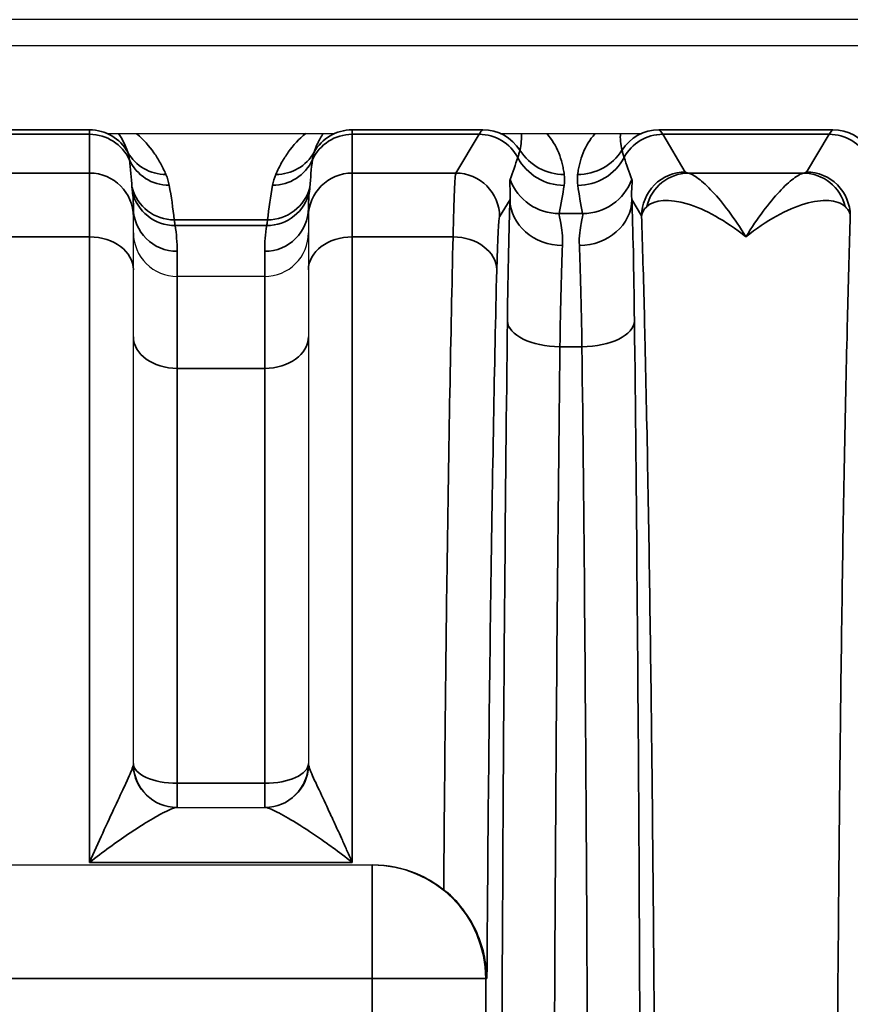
# Model space of a CAD drawing. Header units: millimetres. Extents: x 399 to 6233, y -1870 to 1602.
# Tile 251 of 256: x 3734 to 3744, y 485 to 496. Entities that reach past the tile are written whole.
import ezdxf

# ---------------------------------------------------------------- set-up
doc = ezdxf.new("R2010")
doc.units = ezdxf.units.MM
doc.layers.add('S40', color=7, linetype='Continuous')
doc.layers.add('可見 (ISO)', color=7, linetype='Continuous', lineweight=25)
doc.layers.add('窄部可見 (ISO)', color=7, linetype='Continuous', lineweight=35)

# ---------------------------------------------------------------- blocks, each defined once
blk = doc.blocks.new('S40-下視-02')
at = {"layer": '可見 (ISO)'}
for p, q in [((56.5, 16.5), (-56.5, 16.5)), ((52.25, 16.2), (-52.25, 16.2)), ((-22.547, 15.2), (-19.953, 15.2)), ((-18.05, 15.2), (-16.45, 15.2)), ((-22.25, 14.349), (-22.25, 14.247)), ((-20.25, 14.247), (-20.25, 14.349)), ((-22.25, 13.64), (-22.25, 14.247)), ((-20.25, 14.247), (-20.25, 13.64)), ((-22.25, 8), (-22.25, 13.64)), ((-20.25, 13.64), (-20.25, 8)), ((-20.75, 13.566), (-21.75, 13.566)), ((-21.756, 7.5), (-20.744, 7.5)), ((-30.977, 6.844), (-19.523, 6.844)), ((-19.523, 6.844), (-19.511, 6.844))]:
    blk.add_line(p, q, dxfattribs=at)
for centre, radius, start, end in [((-21.75, 8), 0.5, 180, 270), ((-20.75, 8), 0.5, 270, 0), ((-21.814, 10.5), 3, 301.6955, 301.6958), ((-21.814, 10.5), 3, 258.0604, 258.0606)]:
    blk.add_arc(centre, radius, start, end, dxfattribs=at)
for points, knots in [([(-22.25, 14.065), (-22.25, 13.934), (-22.196, 13.804), (-22.103, 13.712), (-22.011, 13.62), (-21.882, 13.566), (-21.75, 13.566)], [-0.0000151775, -0.0000151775, -0.0000151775, -0.0000151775, 0.0003793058, 0.0003793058, 0.0003793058, 0.0007737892, 0.0007737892, 0.0007737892, 0.0007737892]), ([(-20.75, 13.566), (-20.618, 13.566), (-20.489, 13.62), (-20.396, 13.712), (-20.304, 13.804), (-20.25, 13.935), (-20.25, 14.065)], [0, 0, 0, 0, 0.0003907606, 0.0003907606, 0.0003907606, 0.0007815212, 0.0007815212, 0.0007815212, 0.0007815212]), ([(-19.511, 6.844), (-19.346, 6.844), (-19.171, 6.811), (-18.899, 6.697), (-18.795, 6.634), (-18.704, 6.561)], [0, 0, 0, 0, 0.04960186, 0.04960186, 0.08439113, 0.08439113, 0.08439113, 0.08439113]), ([(-18.21, 5.544), (-18.21, 5.546), (-18.21, 5.548), (-18.211, 5.641), (-18.222, 5.733), (-18.264, 5.918), (-18.296, 6.011), (-18.384, 6.197), (-18.442, 6.288), (-18.569, 6.442), (-18.634, 6.506), (-18.704, 6.561)], [-0.000535, -0.000535, -0.000535, -0.000535, 0, 0, 0.0290077, 0.0290077, 0.0592099, 0.0592099, 0.0917988, 0.0917988, 0.1194025, 0.1194025, 0.1194025, 0.1194025])]:
    blk.add_open_spline(points, degree=3, knots=knots, dxfattribs=at)
at = {"layer": '窄部可見 (ISO)'}
for p, q in [((-23.75, 15.241), (-22.75, 15.241)), ((-22.75, 15.19), (-23.75, 15.19)), ((-22.75, 15.241), (-22.75, 15.243)), ((-22.75, 15.241), (-22.75, 15.19)), ((-22.75, 14.747), (-22.75, 15.19)), ((-19.75, 15.243), (-19.75, 15.241)), ((-19.75, 15.241), (-18.256, 15.241)), ((-19.75, 15.19), (-19.75, 15.241)), ((-18.299, 15.19), (-19.75, 15.19)), ((-19.75, 15.19), (-19.75, 14.747)), ((-18.565, 14.747), (-18.299, 15.19)), ((-18.256, 15.241), (-18.252, 15.243)), ((-16.248, 15.243), (-16.244, 15.241)), ((-16.244, 15.241), (-14.256, 15.241)), ((-14.299, 15.19), (-16.201, 15.19)), ((-16.201, 15.19), (-15.943, 14.759)), ((-14.557, 14.759), (-14.299, 15.19)), ((-14.256, 15.241), (-14.252, 15.243)), ((-23.75, 14.747), (-22.75, 14.747)), ((-22.75, 14.747), (-22.75, 14.018)), ((-19.75, 14.747), (-18.565, 14.747)), ((-19.75, 14.018), (-19.75, 14.747)), ((-15.907, 14.747), (-14.593, 14.747)), ((-17.946, 14.445), (-18.065, 14.247)), ((-16.442, 14.26), (-16.554, 14.445)), ((-21.783, 14.212), (-20.717, 14.212)), ((-17.384, 14.285), (-17.116, 14.285)), ((-20.727, 14.148), (-21.773, 14.148)), ((-22.75, 14.018), (-23.75, 14.018)), ((-22.75, 14.018), (-22.75, 6.871)), ((-18.597, 14.018), (-19.75, 14.018)), ((-19.75, 6.871), (-19.75, 14.018)), ((-21.75, 13.854), (-21.75, 13.566)), ((-20.75, 13.566), (-20.75, 13.854)), ((-21.75, 12.516), (-21.75, 13.566)), ((-20.75, 13.566), (-20.75, 12.516)), ((-17.124, 12.762), (-17.376, 12.762)), ((-20.75, 12.516), (-21.75, 12.516)), ((-21.75, 7.776), (-21.75, 12.516)), ((-20.75, 12.516), (-20.75, 7.776)), ((-21.75, 7.776), (-21.75, 7.5)), ((-21.75, 7.776), (-20.75, 7.776)), ((-20.75, 7.776), (-20.75, 7.5)), ((-19.75, 6.871), (-22.75, 6.871)), ((-19.523, 6.844), (-19.523, 5.544)), ((-19.523, 5.544), (-30.977, 5.544)), ((-19.523, -5.544), (-19.523, 5.544)), ((-19.523, 5.544), (-18.223, 5.544)), ((-18.21, 5.544), (-18.223, 5.544)), ((-18.223, 5.544), (-18.223, -5.544))]:
    blk.add_line(p, q, dxfattribs=at)
for centre, major_axis, ratio, start_param, end_param in [((-22.75, 14.741), (0.5, 0), 0.999903, 0.510856, 1.570796), ((-22.75, 14.69), (0.5, 0), 0.999391, 0.430108, 1.570796), ((-22.75, 14.589), (0, -0.811), 0.616376, 2.081653, 2.424383), ((-19.75, 14.69), (0.5, 0), 0.999391, 1.570796, 2.711485), ((-19.75, 14.741), (0.5, 0), 0.999903, 1.570796, 2.630736), ((-18.227, -84.793), (0, 100.043), 0.020838, 0.01396, 0.034899), ((-18.299, 14.69), (0.429, -0.257), 0.999172, 1.028727, 2.110736), ((-18.256, 14.741), (0.277, -0.416), 0.999683, 1.546818, 2.553481), ((-18.531, 14.557), (-0.641, -0.802), 0.399262, 2.444096, 2.74736), ((-15.969, 14.557), (0.641, -0.802), 0.399262, 3.535825, 3.839089), ((-16.244, 14.741), (0.277, 0.416), 0.999683, 0.588111, 1.594775), ((-16.201, 14.69), (0.429, 0.257), 0.999172, 1.030857, 2.112865), ((-16.273, -84.793), (0, 100.043), 0.020838, 6.248286, 6.269226), ((-14.227, -84.793), (0, 100.043), 0.020838, 0.01396, 0.034899), ((-14.299, 14.69), (0.429, -0.257), 0.999172, 1.028727, 2.110736), ((-14.256, 14.741), (0.277, -0.416), 0.999683, 1.546818, 2.553481), ((-21.878, 15.23), (-0.46, -0.197), 0.997957, 0.107065, 1.167568), ((-20.622, 15.23), (0.46, -0.197), 0.997957, 5.115617, 6.17612), ((-17.326, 15.329), (0.595, 0.075), 0.998245, 3.58034, 4.5867), ((-17.174, 15.329), (-0.595, 0.075), 0.998245, 1.696485, 2.702846), ((-21.841, 15.107), (-0.492, -0.092), 0.998212, 0.245949, 1.386768), ((-22.75, 14.081), (0, -1.961), 0.255034, 1.830009, 2.000904), ((-20.659, 15.107), (0.492, -0.092), 0.998212, 4.896417, 6.037237), ((-19.75, 14.081), (0, -1.961), 0.255034, 4.282281, 4.453176), ((-18.752, 13.935), (-1.006, -2.097), 0.194686, 2.022352, 2.15293), ((-17.328, 15.205), (0.594, -0.083), 0.998238, 3.769539, 4.851199), ((-17.172, 15.205), (-0.594, -0.083), 0.998238, 1.431986, 2.513646), ((-15.748, 13.935), (1.006, -2.097), 0.194686, 4.130256, 4.260833), ((-22.75, 14.247), (0.5, 0), 0.999391, 0, 1.570796), ((-19.75, 14.247), (-0.5, 0), 0.999391, 4.712389, 6.283185), ((-18.566, 12.216), (-0.003, -2.532), 0.018707, 3.179035, 3.920792), ((-18.565, 14.247), (0.429, -0.257), 0.999172, 0.54067, 2.110736), ((-15.907, 14.247), (0.093, 0.491), 0.982993, 0.191203, 1.520008), ((-14.593, 14.247), (-0.093, 0.491), 0.982993, 4.763177, 6.091983), ((-17.384, 14.883), (0.588, -0.12), 0.998201, 3.70106, 4.913253), ((-17.116, 14.883), (-0.588, -0.12), 0.998201, 1.369933, 2.582126), ((-21.783, 14.711), (-0.497, -0.054), 0.998252, 0.151951, 1.463611), ((-21.773, 14.644), (-0.494, -0.079), 0.99169, 0.058198, 1.413837), ((-22.75, 14.349), (0, -0.876), 0.570857, 1.570796, 1.786892), ((-22.302, 13.978), (-0.126, 1.734), 0.309252, 4.825328, 5.06132), ((-20.727, 14.644), (0.494, -0.079), 0.99169, 4.869348, 6.224987), ((-20.198, 13.978), (0.126, 1.734), 0.309252, 1.221866, 1.457857), ((-20.717, 14.711), (0.497, -0.054), 0.998252, 4.819575, 6.131234), ((-19.75, 14.349), (0, -0.876), 0.570857, 4.496293, 4.712389), ((-18.105, 13.851), (0.587, 1.898), 0.297416, 5.033605, 5.211679), ((-16.395, 13.851), (-0.587, 1.898), 0.297416, 1.071506, 1.249581), ((-17.92, 11.768), (-0.007, -3.096), 0.02085, 3.667868, 4.283101), ((-17.346, 14.445), (-0.6, 0.023), 0.876399, 0.0435, 1.604216), ((-17.154, 14.445), (0.6, 0.023), 0.876399, 4.678969, 6.239685), ((-16.58, 11.768), (0.007, -3.096), 0.02085, 2.000085, 2.615317), ((-21.75, 14.349), (-0.5, 0), 0.991894, 0, 1.570796), ((-20.75, 14.349), (0.5, 0), 0.991894, 4.712389, 6.283185), ((-15.438, 14.245), (1.005, -0.004), 0.337804, 2.79924, 3.112734), ((-18.067, 12.138), (0.003, 2.11), 0.022449, 0.037453, 0.779212), ((-22.255, 13.928), (-0.052, 0.974), 0.515671, 4.608661, 4.913273), ((-20.245, 13.928), (0.052, 0.974), 0.515671, 1.369912, 1.674524), ((-22.75, 13.64), (0.5, 0), 0.756436, 0, 1.570796), ((-19.75, 13.64), (-0.5, 0), 0.756436, 4.712389, 6.283185), ((-18.597, 13.64), (0.5, -0.012), 0.756341, 0.032019, 1.589117), ((-17.32, 11.688), (0.007, 2.58), 0.02502, 0.526295, 1.141522), ((-17.18, 11.688), (-0.007, 2.58), 0.02502, 5.141663, 5.756891), ((-17.376, 13.057), (-0.6, 0.007), 0.49083, 0.024039, 1.576589), ((-17.124, 13.057), (0.6, 0.007), 0.49083, 4.706597, 6.259146), ((-21.75, 12.877), (-0.5, 0), 0.722416, 0, 1.570796), ((-20.75, 12.877), (0.5, 0), 0.722416, 4.712389, 6.283185), ((-16.89, 0), (0, 26), 0.02143, 1.057724, 1.570796), ((-21.75, 8), (-0.5, 0), 0.448818, 0, 1.570796), ((-20.75, 8), (0.5, 0), 0.448818, 4.712389, 6.283185), ((-21.756, 8), (0, -0.5), 0.995128, 4.760791, 6.283185), ((-20.744, 8), (0, -0.5), 0.995128, 0, 1.522394), ((-19.523, 5.544), (0, 1.3), 0.999781, 4.712389, 6.283185)]:
    blk.add_ellipse(centre, major_axis=major_axis, ratio=ratio, start_param=start_param, end_param=end_param, dxfattribs=at)
for points, knots in [([(-22.218, 15.2), (-22.215, 15.197), (-22.212, 15.195), (-22.209, 15.192), (-22.135, 15.13), (-22.07, 15.056), (-22.015, 14.979), (-22.002, 14.96), (-21.989, 14.94), (-21.977, 14.921), (-21.965, 14.901), (-21.953, 14.882), (-21.942, 14.862), (-21.919, 14.821), (-21.897, 14.777), (-21.878, 14.731)], [3.684979, 3.684979, 3.684979, 3.684979, 3.6957241, 3.6957241, 3.6957241, 3.9487237, 3.9487237, 3.9487237, 4.0115079, 4.0115079, 4.0115079, 4.0744519, 4.0744519, 4.0744519, 4.2015327, 4.2015327, 4.2015327, 4.2015327]), ([(-20.622, 14.731), (-20.602, 14.778), (-20.579, 14.824), (-20.556, 14.866), (-20.544, 14.887), (-20.532, 14.907), (-20.519, 14.927), (-20.507, 14.947), (-20.494, 14.966), (-20.48, 14.986), (-20.424, 15.064), (-20.357, 15.138), (-20.281, 15.2)], [5.2232453, 5.2232453, 5.2232453, 5.2232453, 5.3545516, 5.3545516, 5.3545516, 5.4193546, 5.4193546, 5.4193546, 5.4838829, 5.4838829, 5.4838829, 5.741004, 5.741004, 5.741004, 5.741004]), ([(-20.079, 15.2), (-20.092, 15.182), (-20.104, 15.163), (-20.115, 15.143), (-20.122, 15.131), (-20.128, 15.119), (-20.135, 15.107), (-20.141, 15.094), (-20.147, 15.082), (-20.153, 15.069), (-20.165, 15.043), (-20.176, 15.015), (-20.186, 14.985)], [0.6943902, 0.6943902, 0.6943902, 0.6943902, 0.7984602, 0.7984602, 0.7984602, 0.8632018, 0.8632018, 0.8632018, 0.9282225, 0.9282225, 0.9282225, 1.05994, 1.05994, 1.05994, 1.05994]), ([(-17.529, 15.2), (-17.527, 15.198), (-17.525, 15.196), (-17.523, 15.194), (-17.467, 15.132), (-17.422, 15.058), (-17.39, 14.978), (-17.374, 14.939), (-17.361, 14.899), (-17.35, 14.858), (-17.345, 14.838), (-17.341, 14.818), (-17.337, 14.796), (-17.333, 14.775), (-17.329, 14.753), (-17.326, 14.73)], [3.6627085, 3.6627085, 3.6627085, 3.6627085, 3.6706773, 3.6706773, 3.6706773, 3.9118795, 3.9118795, 3.9118795, 4.0298953, 4.0298953, 4.0298953, 4.0886311, 4.0886311, 4.0886311, 4.1473165, 4.1473165, 4.1473165, 4.1473165]), ([(-17.174, 14.73), (-17.171, 14.753), (-17.167, 14.775), (-17.163, 14.796), (-17.159, 14.818), (-17.155, 14.838), (-17.15, 14.858), (-17.139, 14.899), (-17.126, 14.939), (-17.11, 14.978), (-17.078, 15.058), (-17.033, 15.132), (-16.977, 15.194), (-16.975, 15.196), (-16.973, 15.198), (-16.971, 15.2)], [5.2774615, 5.2774615, 5.2774615, 5.2774615, 5.3361469, 5.3361469, 5.3361469, 5.3948827, 5.3948827, 5.3948827, 5.5128985, 5.5128985, 5.5128985, 5.7541006, 5.7541006, 5.7541006, 5.7620694, 5.7620694, 5.7620694, 5.7620694]), ([(-22.296, 14.898), (-22.297, 14.914), (-22.3, 14.929), (-22.302, 14.943), (-22.306, 14.958), (-22.309, 14.972), (-22.314, 14.985)], [0, 0, 0, 0, 0.001000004, 0.001000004, 0.001000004, 0.00208903, 0.00208903, 0.00208903, 0.00208903]), ([(-20.186, 14.985), (-20.19, 14.973), (-20.194, 14.96), (-20.197, 14.946), (-20.2, 14.931), (-20.202, 14.915), (-20.204, 14.898)], [0, 0, 0, 0, 0.001000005, 0.001000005, 0.001000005, 0.002089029, 0.002089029, 0.002089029, 0.002089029]), ([(-17.858, 14.924), (-17.853, 14.939), (-17.848, 14.954), (-17.844, 14.967), (-17.84, 14.982), (-17.836, 14.996), (-17.833, 15.008)], [0, 0, 0, 0, 0.001000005, 0.001000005, 0.001000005, 0.002089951, 0.002089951, 0.002089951, 0.002089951]), ([(-16.667, 15.008), (-16.664, 14.997), (-16.661, 14.984), (-16.657, 14.971), (-16.653, 14.956), (-16.648, 14.941), (-16.642, 14.924)], [0, 0, 0, 0, 0.001000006, 0.001000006, 0.001000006, 0.00208995, 0.00208995, 0.00208995, 0.00208995]), ([(-16.442, 14.26), (-16.442, 14.39), (-16.388, 14.52), (-16.296, 14.613), (-16.203, 14.705), (-16.073, 14.759), (-15.943, 14.759)], [0, 0, 0, 0, 0.5, 0.5, 0.5, 1, 1, 1, 1]), ([(-15.907, 14.747), (-15.879, 14.74), (-15.84, 14.719), (-15.793, 14.683), (-15.746, 14.647), (-15.69, 14.597), (-15.632, 14.534), (-15.573, 14.472), (-15.511, 14.398), (-15.447, 14.312), (-15.383, 14.226), (-15.316, 14.126), (-15.25, 14.018)], [0, 0, 0, 0, 0.000534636, 0.000534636, 0.000534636, 0.001069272, 0.001069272, 0.001069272, 0.001603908, 0.001603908, 0.001603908, 0.002138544, 0.002138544, 0.002138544, 0.002138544]), ([(-15.25, 14.018), (-15.117, 14.236), (-14.985, 14.409), (-14.81, 14.597), (-14.754, 14.647), (-14.66, 14.719), (-14.621, 14.74), (-14.593, 14.747)], [-0.000011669, -0.000011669, -0.000011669, -0.000011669, 0.001066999, 0.001066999, 0.001606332, 0.001606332, 0.002145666, 0.002145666, 0.002145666, 0.002145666]), ([(-14.557, 14.759), (-14.427, 14.759), (-14.297, 14.705), (-14.204, 14.613), (-14.112, 14.52), (-14.058, 14.39), (-14.058, 14.26)], [0, 0, 0, 0, 0.5, 0.5, 0.5, 1, 1, 1, 1]), ([(-17.946, 14.445), (-17.941, 14.51), (-17.945, 14.561), (-17.947, 14.598), (-17.947, 14.599), (-17.947, 14.599), (-17.947, 14.6), (-17.949, 14.638), (-17.95, 14.662), (-17.946, 14.674)], [0, 0, 0, 0, 0.000759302, 0.000759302, 0.000759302, 0.000774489, 0.000774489, 0.000774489, 0.001548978, 0.001548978, 0.001548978, 0.001548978]), ([(-16.554, 14.674), (-16.55, 14.662), (-16.551, 14.637), (-16.553, 14.6), (-16.553, 14.599), (-16.553, 14.598), (-16.553, 14.597), (-16.555, 14.56), (-16.559, 14.51), (-16.554, 14.445)], [0, 0, 0, 0, 0.000774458, 0.000774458, 0.000774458, 0.000793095, 0.000793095, 0.000793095, 0.001548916, 0.001548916, 0.001548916, 0.001548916]), ([(-22.262, 14.537), (-22.263, 14.548), (-22.264, 14.557), (-22.265, 14.565), (-22.266, 14.572), (-22.266, 14.578), (-22.267, 14.583)], [0, 0, 0, 0, 0.0003830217, 0.0003830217, 0.0003830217, 0.0007195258, 0.0007195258, 0.0007195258, 0.0007195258]), ([(-20.233, 14.583), (-20.234, 14.578), (-20.234, 14.572), (-20.235, 14.565), (-20.236, 14.557), (-20.237, 14.548), (-20.238, 14.537)], [0, 0, 0, 0, 0.0003365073, 0.0003365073, 0.0003365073, 0.0007195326, 0.0007195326, 0.0007195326, 0.0007195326]), ([(-15.25, 14.018), (-15.485, 14.206), (-15.718, 14.334), (-15.921, 14.395), (-16.125, 14.455), (-16.296, 14.446), (-16.384, 14.364)], [-0.00001122, -0.00001122, -0.00001122, -0.00001122, 0.001104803, 0.001104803, 0.001104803, 0.002220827, 0.002220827, 0.002220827, 0.002220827]), ([(-14.116, 14.364), (-14.16, 14.405), (-14.225, 14.428), (-14.304, 14.433), (-14.383, 14.438), (-14.477, 14.425), (-14.578, 14.395), (-14.779, 14.335), (-15.015, 14.206), (-15.25, 14.018)], [0, 0, 0, 0, 0.000558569, 0.000558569, 0.000558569, 0.001117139, 0.001117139, 0.001117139, 0.002234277, 0.002234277, 0.002234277, 0.002234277]), ([(-14.058, 14.26), (-14.058, 14.26), (-14.058, 14.264), (-14.058, 14.266), (-14.059, 14.268), (-14.059, 14.27), (-14.059, 14.272), (-14.06, 14.276), (-14.061, 14.281), (-14.063, 14.285), (-14.065, 14.294), (-14.069, 14.303), (-14.074, 14.311), (-14.081, 14.324), (-14.091, 14.337), (-14.103, 14.35), (-14.107, 14.355), (-14.111, 14.359), (-14.116, 14.364)], [-0.00000006, -0.00000006, -0.00000006, -0.00000006, 0.0000257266, 0.0000257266, 0.0000257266, 0.0000544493, 0.0000544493, 0.0000544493, 0.000111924, 0.000111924, 0.000111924, 0.0002271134, 0.0002271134, 0.0002271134, 0.0003995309, 0.0003995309, 0.0003995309, 0.0004594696, 0.0004594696, 0.0004594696, 0.0004594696]), ([(-21.783, 14.212), (-21.783, 14.206), (-21.782, 14.198), (-21.78, 14.188), (-21.778, 14.177), (-21.776, 14.164), (-21.773, 14.148)], [0, 0, 0, 0, 0.0003206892, 0.0003206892, 0.0003206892, 0.0006862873, 0.0006862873, 0.0006862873, 0.0006862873]), ([(-20.727, 14.148), (-20.724, 14.164), (-20.722, 14.177), (-20.72, 14.188), (-20.718, 14.198), (-20.717, 14.206), (-20.717, 14.212)], [0, 0, 0, 0, 0.0003655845, 0.0003655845, 0.0003655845, 0.0006862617, 0.0006862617, 0.0006862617, 0.0006862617]), ([(-17.384, 14.285), (-17.387, 14.271), (-17.378, 14.234), (-17.355, 14.112), (-17.341, 14.027), (-17.346, 13.919)], [0, 0, 0, 0, 0.000661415, 0.000661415, 0.001322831, 0.001322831, 0.001322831, 0.001322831]), ([(-17.154, 13.919), (-17.159, 14.027), (-17.145, 14.111), (-17.122, 14.233), (-17.113, 14.271), (-17.116, 14.285)], [0, 0, 0, 0, 0.000661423, 0.000661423, 0.001322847, 0.001322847, 0.001322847, 0.001322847]), ([(-16.442, -14.26), (-16.432, -13.913), (-16.421, -13.54), (-16.411, -13.151), (-16.41, -13.088), (-16.408, -13.023), (-16.407, -12.958), (-16.396, -12.494), (-16.385, -11.998), (-16.375, -11.479), (-16.365, -10.961), (-16.356, -10.417), (-16.348, -9.847), (-16.34, -9.278), (-16.332, -8.68), (-16.325, -8.064), (-16.322, -7.803), (-16.319, -7.539), (-16.317, -7.272), (-16.313, -6.908), (-16.31, -6.538), (-16.307, -6.163), (-16.301, -5.512), (-16.297, -4.841), (-16.293, -4.157), (-16.286, -2.787), (-16.283, -1.401), (-16.283, 0), (-16.283, 1.401), (-16.286, 2.786), (-16.293, 4.157), (-16.299, 5.237), (-16.307, 6.277), (-16.317, 7.272), (-16.319, 7.539), (-16.322, 7.803), (-16.325, 8.064), (-16.332, 8.68), (-16.34, 9.277), (-16.348, 9.847), (-16.356, 10.416), (-16.365, 10.96), (-16.375, 11.479), (-16.385, 11.998), (-16.396, 12.494), (-16.407, 12.958), (-16.408, 13.023), (-16.41, 13.088), (-16.411, 13.151), (-16.421, 13.54), (-16.432, 13.913), (-16.442, 14.26)], [0.0267397, 0.0267397, 0.0267397, 0.0267397, 0.0775919, 0.0775919, 0.0775919, 0.0858976, 0.0858976, 0.0858976, 0.1450554, 0.1450554, 0.1450554, 0.2042133, 0.2042133, 0.2042133, 0.2633711, 0.2633711, 0.2633711, 0.2884173, 0.2884173, 0.2884173, 0.322529, 0.322529, 0.322529, 0.3816868, 0.3816868, 0.3816868, 0.5, 0.5, 0.5, 0.6183182, 0.6183182, 0.6183182, 0.7115983, 0.7115983, 0.7115983, 0.7366339, 0.7366339, 0.7366339, 0.7957918, 0.7957918, 0.7957918, 0.8549496, 0.8549496, 0.8549496, 0.9141075, 0.9141075, 0.9141075, 0.9224155, 0.9224155, 0.9224155, 0.9732653, 0.9732653, 0.9732653, 0.9732653]), ([(-14.058, 14.26), (-14.068, 13.913), (-14.079, 13.54), (-14.089, 13.151), (-14.09, 13.088), (-14.092, 13.023), (-14.093, 12.958), (-14.104, 12.494), (-14.115, 11.998), (-14.125, 11.479), (-14.135, 10.961), (-14.144, 10.417), (-14.152, 9.847), (-14.16, 9.278), (-14.168, 8.68), (-14.175, 8.064), (-14.178, 7.803), (-14.181, 7.539), (-14.183, 7.272), (-14.187, 6.908), (-14.19, 6.538), (-14.193, 6.163), (-14.199, 5.512), (-14.203, 4.841), (-14.207, 4.157), (-14.214, 2.787), (-14.217, 1.401), (-14.217, 0), (-14.217, -1.401), (-14.214, -2.786), (-14.207, -4.157), (-14.201, -5.237), (-14.193, -6.277), (-14.183, -7.272), (-14.181, -7.539), (-14.178, -7.803), (-14.175, -8.064), (-14.168, -8.68), (-14.16, -9.277), (-14.152, -9.847), (-14.144, -10.416), (-14.135, -10.96), (-14.125, -11.479), (-14.115, -11.998), (-14.104, -12.494), (-14.093, -12.958), (-14.092, -13.023), (-14.09, -13.088), (-14.089, -13.151), (-14.079, -13.54), (-14.068, -13.913), (-14.058, -14.26)], [0.0267397, 0.0267397, 0.0267397, 0.0267397, 0.0775919, 0.0775919, 0.0775919, 0.0858976, 0.0858976, 0.0858976, 0.1450554, 0.1450554, 0.1450554, 0.2042133, 0.2042133, 0.2042133, 0.2633711, 0.2633711, 0.2633711, 0.2884173, 0.2884173, 0.2884173, 0.322529, 0.322529, 0.322529, 0.3816868, 0.3816868, 0.3816868, 0.5, 0.5, 0.5, 0.6183182, 0.6183182, 0.6183182, 0.7115983, 0.7115983, 0.7115983, 0.7366339, 0.7366339, 0.7366339, 0.7957918, 0.7957918, 0.7957918, 0.8549496, 0.8549496, 0.8549496, 0.9141075, 0.9141075, 0.9141075, 0.9224155, 0.9224155, 0.9224155, 0.9732653, 0.9732653, 0.9732653, 0.9732653]), ([(-18.704, 6.561), (-18.694, 7.829), (-18.681, 9.062), (-18.666, 10.211), (-18.646, 11.631), (-18.623, 12.921), (-18.597, 14.018)], [3.503514, 3.503514, 3.503514, 3.503514, 3.7252869, 3.7252869, 3.7252869, 3.999439, 3.999439, 3.999439, 3.999439]), ([(-18.098, 13.64), (-18.123, 12.575), (-18.147, 11.319), (-18.166, 9.935), (-18.185, 8.568), (-18.2, 7.075), (-18.21, 5.544)], [2.2837463, 2.2837463, 2.2837463, 2.2837463, 2.5580197, 2.5580197, 2.5580197, 2.829041, 2.829041, 2.829041, 2.829041]), ([(-18.047, 0), (-18.047, 2.275), (-18.041, 4.549), (-18.029, 6.749), (-18.017, 8.949), (-17.999, 11.075), (-17.976, 13.057)], [0, 0, 0, 0, 0.256536, 0.256536, 0.256536, 0.5130721, 0.5130721, 0.5130721, 0.5130721]), ([(-16.524, 13.057), (-16.501, 11.075), (-16.483, 8.949), (-16.471, 6.749), (-16.459, 4.549), (-16.453, 2.275), (-16.453, 0), (-16.453, -2.275), (-16.459, -4.549), (-16.471, -6.749), (-16.483, -8.949), (-16.501, -11.075), (-16.524, -13.057)], [2.628521, 2.628521, 2.628521, 2.628521, 2.885057, 2.885057, 2.885057, 3.141593, 3.141593, 3.141593, 3.398129, 3.398129, 3.398129, 3.654665, 3.654665, 3.654665, 3.654665]), ([(-17.124, -12.762), (-17.101, -10.825), (-17.083, -8.748), (-17.059, -4.446), (-17.053, -2.223), (-17.053, 2.223), (-17.059, 4.446), (-17.083, 8.748), (-17.101, 10.825), (-17.124, 12.762)], [2.628521, 2.628521, 2.628521, 2.628521, 2.885057, 2.885057, 3.141593, 3.141593, 3.398129, 3.398129, 3.654665, 3.654665, 3.654665, 3.654665]), ([(-22.75, 6.871), (-22.65, 7.101), (-22.55, 7.319), (-22.459, 7.513), (-22.454, 7.524), (-22.449, 7.535), (-22.444, 7.545), (-22.404, 7.63), (-22.366, 7.711), (-22.333, 7.782), (-22.329, 7.791), (-22.325, 7.8), (-22.321, 7.808), (-22.305, 7.844), (-22.29, 7.878), (-22.278, 7.907), (-22.266, 7.934), (-22.258, 7.958), (-22.253, 7.976)], [-0.000007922, -0.000007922, -0.000007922, -0.000007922, 0.000792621, 0.000792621, 0.000792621, 0.000836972, 0.000836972, 0.000836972, 0.001192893, 0.001192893, 0.001192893, 0.001236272, 0.001236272, 0.001236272, 0.001422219, 0.001422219, 0.001422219, 0.001593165, 0.001593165, 0.001593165, 0.001593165]), ([(-20.247, 7.976), (-20.242, 7.958), (-20.234, 7.934), (-20.222, 7.907), (-20.21, 7.877), (-20.195, 7.844), (-20.179, 7.808), (-20.175, 7.8), (-20.171, 7.791), (-20.167, 7.782), (-20.134, 7.711), (-20.095, 7.63), (-20.056, 7.545), (-20.051, 7.534), (-20.046, 7.524), (-20.041, 7.513), (-20.018, 7.464), (-19.995, 7.414), (-19.971, 7.363), (-19.95, 7.318), (-19.929, 7.272), (-19.908, 7.225), (-19.892, 7.192), (-19.877, 7.158), (-19.862, 7.124), (-19.843, 7.083), (-19.825, 7.041), (-19.806, 6.999), (-19.787, 6.957), (-19.769, 6.914), (-19.75, 6.871)], [0, 0, 0, 0, 0.000170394, 0.000170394, 0.000170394, 0.00035746, 0.00035746, 0.00035746, 0.000401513, 0.000401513, 0.000401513, 0.000758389, 0.000758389, 0.000758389, 0.000803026, 0.000803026, 0.000803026, 0.001003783, 0.001003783, 0.001003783, 0.001179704, 0.001179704, 0.001179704, 0.001304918, 0.001304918, 0.001304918, 0.001455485, 0.001455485, 0.001455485, 0.001606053, 0.001606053, 0.001606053, 0.001606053]), ([(-21.756, 7.5), (-21.765, 7.5), (-21.782, 7.495), (-21.805, 7.486), (-21.829, 7.476), (-21.86, 7.462), (-21.893, 7.445), (-21.899, 7.442), (-21.905, 7.439), (-21.912, 7.436), (-21.949, 7.416), (-21.989, 7.394), (-22.032, 7.369), (-22.066, 7.349), (-22.102, 7.328), (-22.138, 7.305), (-22.147, 7.299), (-22.156, 7.294), (-22.165, 7.288), (-22.21, 7.259), (-22.257, 7.229), (-22.305, 7.196), (-22.449, 7.1), (-22.6, 6.989), (-22.75, 6.871)], [0, 0, 0, 0, 0.000175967, 0.000175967, 0.000175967, 0.000359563, 0.000359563, 0.000359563, 0.000393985, 0.000393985, 0.000393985, 0.000590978, 0.000590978, 0.000590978, 0.000749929, 0.000749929, 0.000749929, 0.000787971, 0.000787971, 0.000787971, 0.000984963, 0.000984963, 0.000984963, 0.001575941, 0.001575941, 0.001575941, 0.001575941]), ([(-19.75, 6.871), (-19.825, 6.93), (-19.9, 6.987), (-19.974, 7.041), (-19.999, 7.06), (-20.024, 7.077), (-20.049, 7.095), (-20.054, 7.099), (-20.06, 7.103), (-20.065, 7.107), (-20.158, 7.172), (-20.249, 7.234), (-20.335, 7.288), (-20.344, 7.294), (-20.353, 7.299), (-20.361, 7.305), (-20.443, 7.355), (-20.522, 7.401), (-20.588, 7.436), (-20.595, 7.439), (-20.601, 7.442), (-20.607, 7.445), (-20.641, 7.462), (-20.67, 7.476), (-20.695, 7.486), (-20.718, 7.495), (-20.735, 7.5), (-20.744, 7.5)], [-0.000006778, -0.000006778, -0.000006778, -0.000006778, 0.000287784, 0.000287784, 0.000287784, 0.000385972, 0.000385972, 0.000385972, 0.000408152, 0.000408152, 0.000408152, 0.000778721, 0.000778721, 0.000778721, 0.000816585, 0.000816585, 0.000816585, 0.001171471, 0.001171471, 0.001171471, 0.001205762, 0.001205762, 0.001205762, 0.001389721, 0.001389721, 0.001389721, 0.00156422, 0.00156422, 0.00156422, 0.00156422])]:
    blk.add_open_spline(points, degree=3, knots=knots, dxfattribs=at)
for points in [[(-15.943, 14.759), (-15.94, 14.755), (-15.929, 14.751), (-15.907, 14.747)], [(-14.593, 14.747), (-14.571, 14.751), (-14.56, 14.755), (-14.557, 14.759)], [(-21.878, 14.731), (-21.86, 14.69), (-21.849, 14.649), (-21.841, 14.607)], [(-20.659, 14.607), (-20.651, 14.649), (-20.64, 14.69), (-20.622, 14.731)], [(-17.326, 14.73), (-17.321, 14.689), (-17.323, 14.648), (-17.328, 14.606)], [(-17.172, 14.606), (-17.177, 14.648), (-17.179, 14.689), (-17.174, 14.73)], [(-22.253, 7.976), (-22.251, 7.984), (-22.25, 7.992), (-22.25, 8)], [(-20.25, 8), (-20.25, 7.992), (-20.249, 7.984), (-20.247, 7.976)]]:
    blk.add_open_spline(points, degree=3, dxfattribs=at)

msp = doc.modelspace()

# ---------------------------------------------------------------- block references
at = {"layer": 'S40'}
msp.add_blockref('S40-下視-02', (3757.818, 479.646), dxfattribs=at)

doc.saveas('drawing.dxf')
